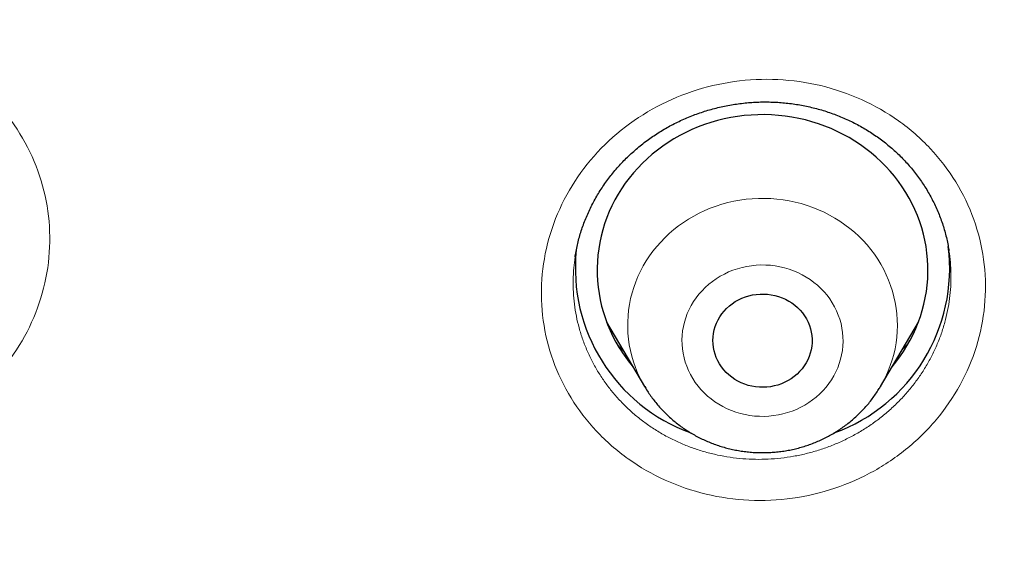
# Model space of a CAD drawing. Header units: millimetres. Extents: x 8 to 450, y 12 to 574.
# Tile 238 of 256: x 258.61 to 267.53, y 535.78 to 540.73. Entities that reach past the tile are written whole.
import ezdxf

# ---------------------------------------------------------------- set-up
doc = ezdxf.new("R2010")
doc.units = ezdxf.units.MM

msp = doc.modelspace()

# ---------------------------------------------------------------- linework, layer by layer
at = {"color": 7, "linetype": 'Continuous', "lineweight": 30}
for p, q in [((263.9284, 537.9845), (264.2722, 537.4011)), ((266.4118, 537.4011), (266.7555, 537.9845)), ((264.2731, 537.3996), (264.2722, 537.4011)), ((264.2734, 537.3996), (264.2824, 537.3846)), ((266.4118, 537.4011), (266.4104, 537.3988))]:
    msp.add_line(p, q, dxfattribs=at)
at = {"color": 252, "linetype": 'Continuous', "lineweight": 0}
msp.add_line((264.2798, 537.3885), (264.2731, 537.3996), dxfattribs=at)
at = {"color": 7, "linetype": 'Continuous', "lineweight": 30, "flags": 128}
for points in [[(266.5174, 537.5804), (266.5506, 537.6213), (266.5863, 537.6689), (266.6199, 537.7179), (266.6512, 537.7682), (266.6804, 537.8196), (266.7072, 537.8721), (266.7317, 537.9256), (266.7539, 537.9801), (266.7736, 538.0353), (266.7909, 538.0912), (266.8057, 538.1478), (266.818, 538.2049), (266.8278, 538.2625), (266.835, 538.3203), (266.8397, 538.3784), (266.8418, 538.4366), (266.8414, 538.4949), (266.8384, 538.5531), (266.8329, 538.6111), (266.8248, 538.6689), (266.8142, 538.7263), (266.801, 538.7832), (266.7854, 538.8396), (266.7673, 538.8953), (266.7467, 538.9503), (266.7238, 539.0044), (266.6985, 539.0576), (266.6709, 539.1098), (266.641, 539.1608), (266.6089, 539.2107), (266.5746, 539.2592), (266.5383, 539.3064), (266.4999, 539.3521), (266.4595, 539.3963), (266.4172, 539.4389), (266.373, 539.4798), (266.3271, 539.519), (266.2795, 539.5563), (266.2303, 539.5918), (266.1796, 539.6253), (266.1275, 539.6569), (266.074, 539.6863), (266.0193, 539.7137), (265.9634, 539.739), (265.9064, 539.762), (265.8485, 539.7828), (265.7898, 539.8013), (265.7302, 539.8176), (265.67, 539.8315), (265.6092, 539.843), (265.548, 539.8522), (265.4864, 539.859), (265.4246, 539.8635), (265.3626, 539.8655), (265.3006, 539.8651), (265.2387, 539.8623), (265.177, 539.857), (265.1155, 539.8494), (265.0544, 539.8395), (264.9938, 539.8271), (264.9338, 539.8124), (264.8745, 539.7954), (264.816, 539.7761), (264.7584, 539.7546), (264.7018, 539.7308), (264.6463, 539.7048), (264.592, 539.6768), (264.5389, 539.6466), (264.4873, 539.6144), (264.4371, 539.5802), (264.3884, 539.5441), (264.3414, 539.5061), (264.296, 539.4664), (264.2525, 539.4249), (264.2108, 539.3818), (264.1711, 539.3371), (264.1333, 539.2908), (264.0977, 539.2432), (264.0641, 539.1942), (264.0327, 539.1439), (264.0036, 539.0925), (263.9768, 539.04), (263.9522, 538.9865), (263.9301, 538.9321), (263.9104, 538.8768), (263.8931, 538.8209), (263.8783, 538.7643), (263.866, 538.7072), (263.8562, 538.6497), (263.8489, 538.5918), (263.8443, 538.5337), (263.8421, 538.4755), (263.8425, 538.4172), (263.8455, 538.359), (263.8511, 538.301), (263.8592, 538.2432), (263.8698, 538.1858), (263.8829, 538.1289), (263.8986, 538.0725), (263.9167, 538.0168), (263.9372, 537.9618), (263.9601, 537.9077), (263.9854, 537.8545), (264.0131, 537.8023), (264.0429, 537.7513)], [(264.9523, 537.6051), (264.9364, 537.6334), (264.9228, 537.6627), (264.9116, 537.6929), (264.9029, 537.7239), (264.8967, 537.7554), (264.8931, 537.7872), (264.892, 537.8192), (264.8935, 537.8511), (264.8976, 537.8829), (264.9042, 537.9143), (264.9133, 537.9451), (264.9249, 537.9752), (264.9389, 538.0044), (264.9551, 538.0325), (264.9736, 538.0594), (264.9942, 538.0849), (265.0168, 538.1088), (265.0413, 538.1311), (265.0675, 538.1516), (265.0952, 538.1701), (265.1244, 538.1866), (265.1548, 538.201), (265.1863, 538.2132), (265.2187, 538.2232), (265.2518, 538.2308), (265.2854, 538.236), (265.3193, 538.2388), (265.3533, 538.2392), (265.3873, 538.2372), (265.4211, 538.2328), (265.4543, 538.226), (265.487, 538.2168), (265.5188, 538.2054), (265.5496, 538.1917), (265.5792, 538.1759), (265.6074, 538.158), (265.6341, 538.1381), (265.6592, 538.1164), (265.6824, 538.093), (265.7037, 538.0681), (265.7229, 538.0416), (265.7399, 538.0139), (265.7547, 537.9851), (265.7671, 537.9553), (265.777, 537.9246), (265.7845, 537.8934), (265.7894, 537.8618), (265.7918, 537.8298), (265.7915, 537.7978), (265.7887, 537.7659), (265.7834, 537.7343), (265.7755, 537.7032), (265.7652, 537.6727), (265.7524, 537.643), (265.7372, 537.6144), (265.7198, 537.5869), (265.7003, 537.5607), (265.6787, 537.5359), (265.6551, 537.5128), (265.6298, 537.4914), (265.6028, 537.4719), (265.5743, 537.4544), (265.5445, 537.4389), (265.5135, 537.4256), (265.4816, 537.4145), (265.4488, 537.4057), (265.4155, 537.3993), (265.3817, 537.3953), (265.3477, 537.3937), (265.3136, 537.3945), (265.2797, 537.3977), (265.2462, 537.4033), (265.2132, 537.4113), (265.181, 537.4216), (265.1497, 537.4342), (265.1194, 537.449), (265.0905, 537.4658), (265.063, 537.4847), (265.0371, 537.5055), (265.0129, 537.528), (264.9907, 537.5522), (264.9704, 537.578), (264.9523, 537.6051)]]:
    msp.add_lwpolyline(points, dxfattribs=at)
at = {"color": 252, "linetype": 'Continuous', "lineweight": 0, "flags": 128}
for points in [[(264.2722, 537.4011), (264.256, 537.4295), (264.2314, 537.4768), (264.2091, 537.5252), (264.1892, 537.5744), (264.1717, 537.6245), (264.1567, 537.6753), (264.1441, 537.7266), (264.1341, 537.7785), (264.1266, 537.8307), (264.1217, 537.8832), (264.1193, 537.9359), (264.1196, 537.9885), (264.1223, 538.0412), (264.1277, 538.0936), (264.1356, 538.1458), (264.146, 538.1976), (264.159, 538.2489), (264.1744, 538.2995), (264.1923, 538.3494), (264.2127, 538.3986), (264.2353, 538.4468), (264.2604, 538.4939), (264.2877, 538.54), (264.3172, 538.5848), (264.3488, 538.6283), (264.3826, 538.6703), (264.4184, 538.7109), (264.4561, 538.7499), (264.4957, 538.7872), (264.537, 538.8228), (264.5801, 538.8566), (264.6247, 538.8885), (264.6709, 538.9184), (264.7184, 538.9463), (264.7673, 538.9721), (264.8174, 538.9958), (264.8686, 539.0173), (264.9208, 539.0366), (264.9739, 539.0536), (265.0277, 539.0683), (265.0822, 539.0807), (265.1373, 539.0907), (265.1928, 539.0983), (265.2486, 539.1036), (265.3046, 539.1064), (265.3607, 539.1068), (265.4167, 539.1048), (265.4726, 539.1003), (265.5282, 539.0935), (265.5834, 539.0843), (265.6381, 539.0727), (265.6922, 539.0588), (265.7455, 539.0425), (265.798, 539.024), (265.8496, 539.0032), (265.9001, 538.9803), (265.9494, 538.9552), (265.9974, 538.9279), (266.044, 538.8987), (266.0892, 538.8674), (266.1328, 538.8343), (266.1747, 538.7993), (266.2149, 538.7625), (266.2532, 538.7241), (266.2897, 538.684), (266.3241, 538.6424), (266.3565, 538.5994), (266.3867, 538.555), (266.4147, 538.5094), (266.4405, 538.4626), (266.464, 538.4147), (266.4851, 538.3659), (266.5038, 538.3162), (266.5201, 538.2658), (266.5339, 538.2147), (266.5452, 538.1631), (266.5539, 538.1111), (266.5601, 538.0587), (266.5638, 538.0061), (266.5648, 537.9534), (266.5633, 537.9007), (266.5593, 537.8482), (266.5526, 537.7959), (266.5435, 537.7439), (266.5318, 537.6923), (266.5175, 537.6414), (266.5009, 537.591), (266.4818, 537.5415), (266.4602, 537.4928), (266.4364, 537.4451), (266.4118, 537.4011)], [(265.9746, 538.1597), (265.9518, 538.1943), (265.9269, 538.2276), (265.9, 538.2594), (265.8711, 538.2897), (265.8403, 538.3183), (265.8078, 538.3452), (265.7737, 538.3702), (265.738, 538.3933), (265.7009, 538.4143), (265.6626, 538.4332), (265.6232, 538.45), (265.5827, 538.4645), (265.5415, 538.4768), (265.4995, 538.4867), (265.457, 538.4943), (265.414, 538.4995), (265.3708, 538.5024), (265.3275, 538.5028), (265.2843, 538.5007), (265.2413, 538.4963), (265.1986, 538.4895), (265.1564, 538.4804), (265.1149, 538.4689), (265.0742, 538.4551), (265.0344, 538.4391), (264.9957, 538.4208), (264.9582, 538.4005), (264.922, 538.3781), (264.8874, 538.3537), (264.8543, 538.3275), (264.8229, 538.2994), (264.7934, 538.2697), (264.7658, 538.2384), (264.7402, 538.2056), (264.7167, 538.1714), (264.6955, 538.1359), (264.6765, 538.0994), (264.6598, 538.0618), (264.6455, 538.0234), (264.6337, 537.9843), (264.6244, 537.9446), (264.6175, 537.9044), (264.6133, 537.8639), (264.6116, 537.8233), (264.6124, 537.7826), (264.6158, 537.742), (264.6218, 537.7018), (264.6303, 537.6619), (264.6413, 537.6225), (264.6548, 537.5839), (264.6706, 537.546), (264.6889, 537.5091), (264.7094, 537.4733), (264.7321, 537.4387), (264.757, 537.4054), (264.784, 537.3736), (264.8129, 537.3433), (264.8436, 537.3146), (264.8761, 537.2878), (264.9103, 537.2628), (264.946, 537.2397), (264.983, 537.2187), (265.0213, 537.1998), (265.0608, 537.183), (265.1012, 537.1685), (265.1425, 537.1562), (265.1845, 537.1462), (265.227, 537.1387), (265.2699, 537.1334), (265.3131, 537.1306), (265.3564, 537.1302), (265.3996, 537.1322), (265.4427, 537.1366), (265.4854, 537.1434), (265.5275, 537.1526), (265.5691, 537.1641), (265.6098, 537.1779), (265.6496, 537.1939), (265.6883, 537.2121), (265.7258, 537.2325), (265.7619, 537.2549), (265.7966, 537.2792), (265.8297, 537.3055), (265.861, 537.3335), (265.8906, 537.3633), (265.9182, 537.3946), (265.9438, 537.4274), (265.9672, 537.4616), (265.9885, 537.497), (266.0075, 537.5336), (266.0242, 537.5711), (266.0384, 537.6096), (266.0503, 537.6487), (266.0596, 537.6884), (266.0664, 537.7286), (266.0707, 537.7691), (266.0724, 537.8097), (266.0715, 537.8504), (266.0681, 537.8909), (266.0622, 537.9312), (266.0537, 537.9711), (266.0427, 538.0105), (266.0292, 538.0491), (266.0133, 538.087), (265.9951, 538.1239), (265.9746, 538.1597)], [(266.4104, 537.3988), (266.4102, 537.3985), (266.3974, 537.3775)]]:
    msp.add_lwpolyline(points, dxfattribs=at)
at = {"color": 7, "linetype": 'Continuous', "lineweight": 30}
for centre, radius, start, end in [((265.4518, 538.4725), 1.5872, 289.91174, 7.16161), ((265.233, 538.4735), 1.5885, 174.00759, 250.06921), ((265.2436, 538.4896), 1.4094, 211.58752, 220.17052)]:
    msp.add_arc(centre, radius, start, end, dxfattribs=at)
for points, knots in [([(279.178, 531.7215), (279.1777, 531.7262), (279.1772, 531.7347), (279.1765, 531.7475), (279.1759, 531.7586), (279.1752, 531.7694), (279.1747, 531.7798), (279.174, 531.7909), (279.1729, 531.811), (279.1711, 531.8407), (279.1687, 531.8819), (279.166, 531.9271), (279.1629, 531.9769), (279.1596, 532.0292), (279.1562, 532.0833), (279.1512, 532.1604), (279.1446, 532.2577), (279.1366, 532.3731), (279.1301, 532.4617), (279.1255, 532.5234), (279.1229, 532.5579), (279.1209, 532.5847), (279.1194, 532.604), (279.1183, 532.6185), (279.1173, 532.632), (279.1158, 532.6513), (279.1136, 532.6784), (279.1108, 532.7146), (279.1073, 532.7582), (279.1012, 532.8338), (279.0923, 532.9405), (279.0805, 533.0775), (279.0677, 533.2192), (279.0541, 533.3656), (279.0395, 533.5166), (279.0239, 533.6722), (279.0045, 533.8582), (278.9812, 534.071), (278.9541, 534.3071), (278.9328, 534.4845), (278.9178, 534.6052), (278.9095, 534.6712), (278.9012, 534.7366), (278.8929, 534.8013), (278.8847, 534.8636), (278.8772, 534.9211), (278.8705, 534.9716), (278.865, 535.0125), (278.8606, 535.0448), (278.8573, 535.0692), (278.8546, 535.0885), (278.8525, 535.1044), (278.8502, 535.121), (278.8473, 535.1423), (278.8434, 535.1703), (278.8387, 535.2042), (278.8328, 535.2462), (278.8257, 535.2969), (278.8172, 535.3568), (278.8076, 535.4236), (278.7968, 535.4975), (278.7849, 535.5782), (278.7647, 535.7133), (278.7365, 535.8975), (278.7002, 536.1253), (278.6642, 536.3442), (278.6283, 536.5555), (278.5927, 536.7592), (278.5575, 536.955), (278.5231, 537.1416), (278.4895, 537.319), (278.457, 537.4872), (278.4257, 537.6461), (278.3955, 537.7959), (278.3667, 537.9364), (278.3394, 538.0676), (278.3136, 538.1896), (278.2894, 538.3024), (278.267, 538.4059), (278.2462, 538.5002), (278.23, 538.5734), (278.2179, 538.6278), (278.2094, 538.6655), (278.2015, 538.7005), (278.1945, 538.7316), (278.1886, 538.7577), (278.1838, 538.7787), (278.1792, 538.7988), (278.1739, 538.8219), (278.1673, 538.8507), (278.1596, 538.8841), (278.1511, 538.9212), (278.1418, 538.9613), (278.1301, 539.0113), (278.1159, 539.0722), (278.0987, 539.145), (278.0799, 539.224), (278.0594, 539.3093), (278.0372, 539.4007), (278.0133, 539.4984), (277.9878, 539.6018), (277.9514, 539.7472), (277.9048, 539.9306), (277.8482, 540.148), (277.7909, 540.3638), (277.7329, 540.5777), (277.6744, 540.7893), (277.6167, 540.9937), (277.56, 541.1908), (277.5045, 541.3806), (277.4501, 541.5632), (277.3971, 541.7386), (277.3455, 541.9067), (277.2954, 542.0676), (277.2472, 542.2204), (277.201, 542.365), (277.1568, 542.5018), (277.1143, 542.6315), (277.0798, 542.7359), (277.0529, 542.8167), (277.0332, 542.8757), (277.014, 542.9328), (276.9953, 542.9881), (276.9772, 543.0415), (276.9599, 543.0922), (276.9446, 543.1369), (276.932, 543.1737), (276.9225, 543.2014), (276.9151, 543.2226), (276.9088, 543.2408), (276.9021, 543.2603), (276.893, 543.2865), (276.8808, 543.3216), (276.8653, 543.3663), (276.8467, 543.4194), (276.8251, 543.4808), (276.8007, 543.55), (276.7734, 543.6268), (276.7432, 543.7113), (276.71, 543.8037), (276.6756, 543.8984), (276.6405, 543.9947), (276.6048, 544.0917), (276.5672, 544.1931), (276.5285, 544.2966), (276.4897, 544.3996), (276.4341, 544.546), (276.3621, 544.7333), (276.2766, 544.9518), (276.1958, 545.1554), (276.1195, 545.3446), (276.0448, 545.5276), (275.9712, 545.7056), (275.8988, 545.8784), (275.8277, 546.0459), (275.7585, 546.2072), (275.6908, 546.3634), (275.6162, 546.5334), (275.5331, 546.7207), (275.4399, 546.9277), (275.3599, 547.1027), (275.2943, 547.2448), (275.244, 547.3529), (275.1929, 547.4622), (275.1408, 547.5724), (275.0882, 547.6832), (275.0399, 547.7839), (274.9975, 547.8718), (274.9623, 547.9446), (274.9305, 548.0099), (274.9022, 548.0679), (274.8774, 548.1185), (274.8585, 548.1569), (274.8448, 548.1847), (274.8359, 548.2027), (274.8292, 548.2162), (274.8246, 548.2255), (274.8208, 548.2333), (274.8147, 548.2455), (274.805, 548.2651), (274.791, 548.2934), (274.774, 548.3275), (274.7544, 548.3669), (274.7323, 548.4111), (274.7072, 548.4611), (274.6791, 548.5171), (274.648, 548.5787), (274.5648, 548.7426), (274.4298, 549.0054), (274.2668, 549.3154), (274.128, 549.5745), (274.0144, 549.784), (273.9001, 549.992), (273.7851, 550.1985), (273.6687, 550.4051), (273.5414, 550.628), (273.4016, 550.8695), (273.2482, 551.1304), (273.0889, 551.3971), (272.9235, 551.6694), (272.7677, 551.9218), (272.6226, 552.1534), (272.4893, 552.3636), (272.3717, 552.5468), (272.271, 552.7021), (272.1899, 552.8263), (272.1115, 552.9454), (272.0392, 553.0546), (271.9729, 553.154), (271.9124, 553.2442), (271.8561, 553.3278), (271.8038, 553.4051), (271.7556, 553.4759), (271.7117, 553.5404), (271.6708, 553.6001), (271.6333, 553.6546), (271.5996, 553.7035), (271.5702, 553.746), (271.5433, 553.7849), (271.5204, 553.8179), (271.5018, 553.8446), (271.488, 553.8644), (271.4752, 553.8828), (271.4617, 553.9021), (271.4468, 553.9234), (271.4305, 553.9468), (271.407, 553.9803), (271.3753, 554.0255), (271.3341, 554.0839), (271.2885, 554.1485), (271.2385, 554.2189), (271.1841, 554.2952), (271.125, 554.3778), (271.0611, 554.4666), (270.9923, 554.5617), (270.9186, 554.6629), (270.8371, 554.7743), (270.7474, 554.8961), (270.6489, 555.0287), (270.5446, 555.1681), (270.4355, 555.3127), (270.2988, 555.4924), (270.1335, 555.707), (269.9379, 555.9576), (269.7347, 556.2139), (269.524, 556.4758), (269.3069, 556.7415), (269.0833, 557.0109), (268.8533, 557.2838), (268.6152, 557.5615), (268.3906, 557.8193), (268.1807, 558.0567), (267.9869, 558.2731), (267.8241, 558.4525), (267.6938, 558.5947), (267.5978, 558.6989), (267.5029, 558.8012), (267.4112, 558.8994), (267.3246, 558.9917), (267.2433, 559.0778), (267.1674, 559.1578), (267.097, 559.2317), (267.032, 559.2995), (266.9729, 559.3611), (266.9196, 559.4163), (266.872, 559.4655), (266.8299, 559.5089), (266.7939, 559.5459), (266.7639, 559.5767), (266.7395, 559.6017), (266.7194, 559.6222), (266.7025, 559.6395), (266.6864, 559.6559), (266.669, 559.6736), (266.6456, 559.6974), (266.6157, 559.7279), (266.5788, 559.7653), (266.5376, 559.8071), (266.4886, 559.8565), (266.4313, 559.9141), (266.3649, 559.9806), (266.2923, 560.0531), (266.2133, 560.1315), (266.1279, 560.2158), (266.0409, 560.3013), (265.9527, 560.3874), (265.864, 560.4736), (265.7705, 560.5641), (265.672, 560.6586), (265.5687, 560.7574), (265.4605, 560.86), (265.2836, 561.0267), (265.0399, 561.2534), (264.7261, 561.5401), (264.4097, 561.8237), (264.0909, 562.1041), (263.7747, 562.3772), (263.4612, 562.6431), (263.1506, 562.9018), (262.8431, 563.1535), (262.5387, 563.3983), (262.2124, 563.6563), (261.8637, 563.927), (261.4922, 564.2093), (261.1237, 564.4837), (260.7584, 564.7503), (260.4839, 564.9466), (260.3002, 565.0764), (260.2064, 565.1423), (260.1129, 565.2077), (260.0197, 565.2725), (259.9278, 565.3361), (259.8341, 565.4006), (259.7408, 565.4645), (259.649, 565.5271), (259.5643, 565.5845), (259.4924, 565.6331), (259.4323, 565.6735), (259.383, 565.7066), (259.3432, 565.7332), (259.3121, 565.754), (259.2897, 565.7689), (259.271, 565.7814), (259.2555, 565.7917), (259.2409, 565.8014), (259.2243, 565.8124), (259.2042, 565.8258), (259.1801, 565.8417), (259.1429, 565.8664), (259.0912, 565.9006), (259.0233, 565.9452), (258.9472, 565.9951), (258.8629, 566.0502), (258.7702, 566.1104), (258.6713, 566.1743), (258.5665, 566.2417), (258.456, 566.3123), (258.338, 566.3872), (258.2124, 566.4664), (258.0811, 566.5487), (257.944, 566.6339), (257.8014, 566.7218), (257.6517, 566.8135), (257.4947, 566.9088), (257.3304, 567.0076), (257.1622, 567.1079), (256.9904, 567.2093), (256.8162, 567.3112), (256.6388, 567.414), (256.4606, 567.5161), (256.2116, 567.6576), (255.8923, 567.836), (255.5034, 568.0486), (255.1188, 568.2544), (254.736, 568.4549), (254.3552, 568.6499), (253.9766, 568.8397), (253.6029, 569.0229), (253.2343, 569.1998), (252.8708, 569.3705), (252.5126, 569.5351), (252.1598, 569.6938), (251.8125, 569.8467), (251.4707, 569.994), (251.1346, 570.1359), (250.8038, 570.2726), (250.4779, 570.4045), (250.1566, 570.5318), (249.8299, 570.6586), (249.4979, 570.7847), (249.161, 570.9097), (248.8302, 571.0298), (248.5053, 571.1451), (248.185, 571.2563), (247.8692, 571.3634), (247.5582, 571.4666), (247.2537, 571.5654), (246.9558, 571.66), (246.5718, 571.7793), (246.1002, 571.921), (245.5592, 572.0767), (245.0413, 572.2195), (244.5462, 572.3505), (244.0541, 572.4753), (243.6186, 572.5811), (243.2395, 572.6698), (242.9165, 572.7431), (242.5948, 572.8139), (242.2745, 572.8822), (241.9535, 572.9485), (241.6095, 573.0171), (241.2393, 573.0882), (240.8414, 573.1613), (240.4348, 573.2326), (240.017, 573.3023), (239.5879, 573.3702), (239.1474, 573.4358), (238.6979, 573.4987), (238.2395, 573.5586), (237.7749, 573.6149), (237.3045, 573.6675), (236.8282, 573.7161), (236.3433, 573.7609), (235.85, 573.8016), (235.3481, 573.838), (234.838, 573.8698), (234.3218, 573.8967), (233.7931, 573.9186), (233.2536, 573.9352), (232.7036, 573.9461), (232.1457, 573.9509), (231.5799, 573.9494), (231.0062, 573.9412), (230.4303, 573.9264), (229.8524, 573.9047), (229.2726, 573.8763), (228.702, 573.8416), (228.1409, 573.8011), (227.5893, 573.7552), (227.0363, 573.703), (226.482, 573.6445), (225.9574, 573.5832), (225.4628, 573.5202), (224.9982, 573.4567), (224.5339, 573.3888), (224.073, 573.317), (223.619, 573.2419), (223.1822, 573.1656), (222.7624, 573.0886), (222.3592, 573.0111), (221.9641, 572.9318), (221.577, 572.851), (221.1905, 572.7671), (220.8049, 572.6802), (220.4206, 572.5903), (220.0453, 572.4995), (219.6789, 572.4078), (219.3215, 572.3156), (218.997, 572.2293), (218.7043, 572.1494), (218.4421, 572.0763), (218.1853, 572.0032), (217.933, 571.9299), (217.6821, 571.8555), (217.4123, 571.7741), (217.121, 571.6842), (216.8075, 571.5852), (216.4887, 571.4821), (216.1645, 571.3749), (215.837, 571.264), (215.5065, 571.1494), (215.1729, 571.0311), (214.8344, 570.9082), (214.485, 570.7784), (214.1249, 570.6415), (213.7553, 570.4974), (213.3836, 570.349), (213.0111, 570.1966), (212.6379, 570.0404), (212.2642, 569.8802), (211.8427, 569.6952), (211.3736, 569.4838), (210.8574, 569.2438), (210.3405, 568.996), (209.8578, 568.7576), (209.4081, 568.5293), (208.9904, 568.3122), (208.5695, 568.0882), (208.1457, 567.8571), (207.7215, 567.6203), (207.2972, 567.3778), (206.8729, 567.1295), (206.4463, 566.874), (206.1256, 566.6772), (205.9103, 566.5433), (205.801, 566.4748), (205.6929, 566.4067), (205.5882, 566.3404), (205.4891, 566.2773), (205.3964, 566.2179), (205.31, 566.1623), (205.2288, 566.1098), (205.153, 566.0605), (205.0828, 566.0147), (205.0193, 565.9732), (204.9628, 565.9361), (204.913, 565.9033), (204.8717, 565.8761), (204.8384, 565.854), (204.8123, 565.8367), (204.791, 565.8226), (204.7763, 565.8129), (204.7672, 565.8068), (204.7622, 565.8035), (204.7579, 565.8006), (204.7522, 565.7968), (204.743, 565.7907), (204.7298, 565.7819), (204.705, 565.7653), (204.6683, 565.7409), (204.6185, 565.7076), (204.563, 565.6703), (204.5018, 565.6291), (204.4333, 565.5829), (204.3574, 565.5314), (204.2738, 565.4745), (204.1839, 565.4129), (204.0876, 565.3467), (203.985, 565.2758), (203.8785, 565.2016), (203.7681, 565.1245), (203.6544, 565.0444), (203.5352, 564.9599), (203.4105, 564.871), (203.2752, 564.7738), (203.1294, 564.6683), (202.9758, 564.5561), (202.8222, 564.443), (202.671, 564.3308), (202.5225, 564.2195), (202.3764, 564.1093), (202.2329, 564.0001), (202.0601, 563.8676), (201.8596, 563.7122), (201.6332, 563.5344), (201.4139, 563.3601), (201.2014, 563.1892), (200.9959, 563.0218), (200.8008, 562.8611), (200.6158, 562.7071), (200.4405, 562.5596), (200.271, 562.4157), (200.1073, 562.2753), (199.9494, 562.1385), (199.7971, 562.0055), (199.6504, 561.8762), (199.5092, 561.7508), (199.3735, 561.6292), (199.2295, 561.4992), (199.0771, 561.3603), (198.9164, 561.2125), (198.7529, 561.0606), (198.5871, 560.9051), (198.4197, 560.7465), (198.2587, 560.5923), (198.1039, 560.4427), (197.9553, 560.2977), (197.8381, 560.1823), (197.7506, 560.0956), (197.691, 560.0364), (197.6325, 559.978), (197.5752, 559.9206), (197.5202, 559.8653), (197.4705, 559.8152), (197.4274, 559.7715), (197.3906, 559.7343), (197.3618, 559.7051), (197.3401, 559.6829), (197.3245, 559.667), (197.3116, 559.6538), (197.3001, 559.6421), (197.2878, 559.6296), (197.2715, 559.613), (197.2502, 559.5911), (197.2238, 559.5641), (197.1927, 559.5321), (197.1568, 559.4952), (197.1163, 559.4534), (197.071, 559.4066), (196.9971, 559.3299), (196.8951, 559.2235), (196.7657, 559.0874), (196.6299, 558.9434), (196.4876, 558.7911), (196.3387, 558.6303), (196.1865, 558.4641), (196.0309, 558.2926), (195.8687, 558.112), (195.7, 557.922), (195.5246, 557.7222), (195.3462, 557.5165), (195.1665, 557.3067), (194.9873, 557.0949), (194.7764, 556.8424), (194.5353, 556.5492), (194.2655, 556.2146), (194.0005, 555.8796), (193.7404, 555.5442), (193.4851, 555.2085), (193.293, 554.951), (193.1616, 554.7726), (193.0891, 554.6736), (193.0181, 554.576), (192.9498, 554.4817), (192.8858, 554.3928), (192.8263, 554.3098), (192.7715, 554.2329), (192.7206, 554.1613), (192.6738, 554.0951), (192.6312, 554.0346), (192.5933, 553.9807), (192.5601, 553.9334), (192.5317, 553.8926), (192.5079, 553.8585), (192.4901, 553.833), (192.4776, 553.8149), (192.4694, 553.8031), (192.4616, 553.7919), (192.4522, 553.7784), (192.4393, 553.7597), (192.4224, 553.7353), (192.4015, 553.7051), (192.3755, 553.6674), (192.344, 553.6216), (192.3072, 553.568), (192.2676, 553.5099), (192.1971, 553.4065), (192.0626, 553.2076), (191.8836, 552.9388), (191.6896, 552.6421), (191.5135, 552.3684), (191.3685, 552.1393), (191.2533, 551.9551), (191.1667, 551.8155), (191.0774, 551.6703), (190.9855, 551.5195), (190.889, 551.3597), (190.7878, 551.1907), (190.6821, 551.012), (190.5737, 550.8269), (190.4628, 550.6352), (190.3493, 550.4368), (190.2467, 550.2551), (190.155, 550.0912), (190.0748, 549.9463), (189.9936, 549.7984), (189.9115, 549.6475), (189.8285, 549.4934), (189.745, 549.3369), (189.6689, 549.1928), (189.6018, 549.0647), (189.545, 548.9555), (189.4925, 548.8539), (189.4442, 548.7599), (189.4004, 548.674), (189.3609, 548.5962), (189.3256, 548.5264), (189.2942, 548.464), (189.2667, 548.4092), (189.2431, 548.3618), (189.2232, 548.3219), (189.2071, 548.2895), (189.1949, 548.2649), (189.1843, 548.2436), (189.1733, 548.2212), (189.1593, 548.1929), (189.1415, 548.1569), (189.1198, 548.1128), (189.0944, 548.0609), (189.0664, 548.0035), (189.0362, 547.9415), (189.0041, 547.8752), (188.9677, 547.7997), (188.9269, 547.7147), (188.8815, 547.6194), (188.8335, 547.518), (188.7825, 547.4096), (188.7285, 547.294), (188.6722, 547.1723), (188.615, 547.0478), (188.5582, 546.9232), (188.5027, 546.8002), (188.4484, 546.6789), (188.3768, 546.5175), (188.2892, 546.3178), (188.1874, 546.0816), (188.0904, 545.8529), (187.9981, 545.6317), (187.9103, 545.4182), (187.8271, 545.2123), (187.7481, 545.0142), (187.6732, 544.8238), (187.6022, 544.6406), (187.5347, 544.4643), (187.4707, 544.2946), (187.411, 544.1344), (187.3554, 543.9836), (187.3038, 543.8418), (187.2548, 543.7061), (187.2086, 543.5763), (187.1731, 543.4758), (187.1478, 543.4038), (187.1325, 543.36), (187.119, 543.3212), (187.1075, 543.2882), (187.0981, 543.261), (187.0906, 543.2391), (187.0838, 543.2196), (187.0767, 543.199), (187.0675, 543.1722), (187.0557, 543.1378), (187.0411, 543.095), (187.024, 543.0451), (187.0047, 542.988), (186.983, 542.9239), (186.9591, 542.8526), (186.9329, 542.7742), (186.9045, 542.6886), (186.874, 542.5958), (186.8414, 542.4961), (186.8075, 542.3913), (186.7579, 542.2365), (186.6943, 542.0352), (186.6143, 541.7767), (186.5339, 541.5106), (186.4534, 541.2376), (186.3767, 540.9708), (186.3036, 540.7104), (186.2338, 540.456), (186.1672, 540.2067), (186.102, 539.9571), (186.0382, 539.7066), (185.9759, 539.4554), (185.9305, 539.2678), (185.9008, 539.143), (185.8863, 539.0812), (185.8727, 539.0235), (185.8605, 538.9709), (185.8485, 538.9196), (185.8373, 538.8707), (185.8269, 538.8255), (185.8196, 538.7937), (185.8152, 538.7743), (185.813, 538.7644), (185.8109, 538.7554), (185.8084, 538.7444), (185.8052, 538.7303), (185.8013, 538.713), (185.796, 538.6893), (185.789, 538.6584), (185.7802, 538.6192), (185.7702, 538.5741), (185.7587, 538.5226), (185.746, 538.4647), (185.7318, 538.4003), (185.7165, 538.3297), (185.6999, 538.2528), (185.6822, 538.1699), (185.6638, 538.0827), (185.6319, 537.9301), (185.5883, 537.7167), (185.5346, 537.4453), (185.4844, 537.1821), (185.4373, 536.9272), (185.3936, 536.682), (185.3529, 536.4464), (185.3153, 536.2205), (185.2802, 536.0031), (185.2542, 535.8365), (185.2361, 535.7184), (185.2253, 535.6463), (185.2147, 535.5753), (185.2044, 535.5055), (185.1944, 535.4369), (185.1846, 535.3694), (185.1753, 535.3038), (185.1673, 535.247), (185.1608, 535.2009), (185.1561, 535.1669), (185.1525, 535.1403), (185.1497, 535.1204), (185.1473, 535.1028), (185.1447, 535.0835), (185.1414, 535.0593), (185.1368, 535.0255), (185.1308, 534.9808), (185.1232, 534.9238), (185.1145, 534.8583), (185.1057, 534.7902), (185.0968, 534.7208), (185.0879, 534.6512), (185.0786, 534.5767), (185.0605, 534.4296), (185.0343, 534.2089), (185.004, 533.9378), (184.9773, 533.6841), (184.9538, 533.4492), (184.9366, 533.2665), (184.925, 533.1378), (184.9186, 533.0661), (184.9127, 532.9978), (184.9073, 532.9349), (184.9022, 532.8742), (184.8975, 532.8168), (184.8932, 532.7639), (184.8897, 532.7205), (184.887, 532.6867), (184.8851, 532.6624), (184.8839, 532.6474), (184.8831, 532.6364), (184.8821, 532.624), (184.8807, 532.6053), (184.8784, 532.5758), (184.8754, 532.5356), (184.8715, 532.4842), (184.8673, 532.4263), (184.8627, 532.3617), (184.8577, 532.2912), (184.8527, 532.2183), (184.8479, 532.1466), (184.8435, 532.0792), (184.8395, 532.0164), (184.8361, 531.961), (184.8332, 531.9126), (184.8306, 531.8707), (184.8285, 531.8348), (184.8267, 531.8028), (184.8251, 531.7749), (184.8235, 531.7475), (184.8225, 531.7302), (184.822, 531.7215)], [0, 0, 0, 0, 0.000127, 0.000231, 0.000316, 0.000383, 0.000456, 0.000538, 0.000631, 0.000898, 0.001191, 0.001537, 0.00189, 0.002284, 0.002687, 0.003079, 0.003978, 0.004825, 0.005621, 0.00593, 0.006184, 0.006381, 0.006522, 0.006609, 0.006701, 0.006821, 0.007034, 0.0073, 0.007621, 0.007996, 0.00897, 0.009979, 0.011023, 0.012102, 0.013216, 0.014365, 0.015545, 0.017335, 0.019079, 0.020779, 0.021271, 0.021759, 0.022243, 0.022724, 0.023198, 0.023628, 0.024002, 0.02432, 0.024538, 0.024719, 0.024863, 0.024969, 0.025073, 0.025231, 0.025443, 0.025697, 0.025987, 0.02638, 0.026825, 0.027323, 0.027872, 0.028473, 0.029126, 0.03089, 0.032588, 0.034221, 0.035789, 0.037321, 0.038785, 0.040181, 0.041509, 0.042769, 0.04396, 0.045084, 0.046139, 0.047124, 0.048041, 0.048889, 0.049668, 0.050379, 0.05102, 0.051322, 0.051606, 0.051873, 0.052114, 0.05231, 0.052463, 0.05259, 0.052764, 0.052986, 0.053242, 0.053522, 0.053825, 0.054152, 0.054655, 0.055205, 0.055803, 0.056448, 0.057141, 0.057881, 0.058668, 0.059491, 0.06119, 0.062842, 0.064448, 0.066116, 0.067731, 0.069292, 0.070799, 0.072252, 0.073651, 0.074997, 0.076289, 0.077527, 0.07871, 0.079818, 0.080873, 0.081875, 0.082823, 0.083294, 0.083751, 0.084193, 0.084621, 0.085035, 0.085435, 0.085801, 0.086076, 0.086291, 0.086446, 0.086571, 0.086714, 0.0869, 0.087183, 0.087531, 0.087943, 0.088421, 0.088963, 0.089559, 0.090217, 0.090938, 0.091721, 0.092435, 0.093193, 0.093997, 0.094815, 0.095623, 0.09642, 0.098259, 0.100039, 0.10158, 0.103075, 0.104523, 0.105926, 0.107306, 0.108639, 0.109924, 0.111161, 0.112376, 0.114, 0.115661, 0.117359, 0.118222, 0.119094, 0.119976, 0.120868, 0.121768, 0.122667, 0.123317, 0.123908, 0.124439, 0.12491, 0.125322, 0.125674, 0.125847, 0.126001, 0.126116, 0.126177, 0.126229, 0.126306, 0.126476, 0.126707, 0.126999, 0.127311, 0.127672, 0.128081, 0.128538, 0.129044, 0.129594, 0.132566, 0.135517, 0.137263, 0.139001, 0.140732, 0.142455, 0.144173, 0.145919, 0.148067, 0.150271, 0.152533, 0.154852, 0.157228, 0.159007, 0.160817, 0.162657, 0.163755, 0.164852, 0.16589, 0.166863, 0.167706, 0.168494, 0.169227, 0.169904, 0.170526, 0.171092, 0.171603, 0.172101, 0.172532, 0.172897, 0.173226, 0.173563, 0.173771, 0.173935, 0.174088, 0.174259, 0.174447, 0.174654, 0.174879, 0.175337, 0.175856, 0.176435, 0.177057, 0.177737, 0.178473, 0.179267, 0.180117, 0.181025, 0.18199, 0.183118, 0.184315, 0.185581, 0.186902, 0.188249, 0.190485, 0.192785, 0.19515, 0.19758, 0.200076, 0.20259, 0.205167, 0.207806, 0.210509, 0.212567, 0.214661, 0.216789, 0.217805, 0.218828, 0.21985, 0.22082, 0.221731, 0.222583, 0.223377, 0.224111, 0.224787, 0.225404, 0.225952, 0.226444, 0.226879, 0.227257, 0.227557, 0.227808, 0.22801, 0.228178, 0.228328, 0.228506, 0.228714, 0.229048, 0.229426, 0.229848, 0.230314, 0.230926, 0.231601, 0.232339, 0.233138, 0.234001, 0.234925, 0.235768, 0.236656, 0.23759, 0.23857, 0.239596, 0.240668, 0.24178, 0.244827, 0.247829, 0.25092, 0.25396, 0.25695, 0.25989, 0.26278, 0.265619, 0.268409, 0.271148, 0.274529, 0.277857, 0.281131, 0.284352, 0.28752, 0.28834, 0.289155, 0.289967, 0.290775, 0.291579, 0.292351, 0.293203, 0.293993, 0.294721, 0.295386, 0.295843, 0.296264, 0.296652, 0.296864, 0.297062, 0.297225, 0.297344, 0.297459, 0.297598, 0.297769, 0.297975, 0.298212, 0.29872, 0.299298, 0.299944, 0.30066, 0.301445, 0.3023, 0.303169, 0.304099, 0.305092, 0.306146, 0.307261, 0.308393, 0.309581, 0.310827, 0.312129, 0.313488, 0.314905, 0.316293, 0.317731, 0.319195, 0.32065, 0.322094, 0.325281, 0.328417, 0.331502, 0.334537, 0.337582, 0.340574, 0.343513, 0.346399, 0.349233, 0.352014, 0.354743, 0.357418, 0.360041, 0.362612, 0.365131, 0.367607, 0.370039, 0.372428, 0.375006, 0.377532, 0.380006, 0.382427, 0.384797, 0.38715, 0.38945, 0.391696, 0.393888, 0.396026, 0.400153, 0.404241, 0.407858, 0.411444, 0.414999, 0.418523, 0.420855, 0.423173, 0.425478, 0.427768, 0.430048, 0.432356, 0.435128, 0.437957, 0.440842, 0.443784, 0.446837, 0.44995, 0.45312, 0.45635, 0.459638, 0.462924, 0.466267, 0.469666, 0.473122, 0.476634, 0.480203, 0.483821, 0.487457, 0.491281, 0.495119, 0.498972, 0.50296, 0.506964, 0.510983, 0.515018, 0.51907, 0.523137, 0.526986, 0.53085, 0.534728, 0.53862, 0.542526, 0.545792, 0.549068, 0.552353, 0.555628, 0.558844, 0.562002, 0.564926, 0.567797, 0.570616, 0.573382, 0.576096, 0.578918, 0.58168, 0.584384, 0.587029, 0.589614, 0.592141, 0.594085, 0.595993, 0.597865, 0.5997, 0.601519, 0.603368, 0.605629, 0.607936, 0.610287, 0.612684, 0.615126, 0.617569, 0.620056, 0.622586, 0.625161, 0.627916, 0.630714, 0.633531, 0.636364, 0.639213, 0.642077, 0.644957, 0.648943, 0.652958, 0.657003, 0.661077, 0.664363, 0.66769, 0.671061, 0.674476, 0.677935, 0.681376, 0.684859, 0.688385, 0.691953, 0.692866, 0.693782, 0.6947, 0.695586, 0.696421, 0.697203, 0.697932, 0.698609, 0.699263, 0.699859, 0.700397, 0.700878, 0.701302, 0.701668, 0.701931, 0.702154, 0.702336, 0.702477, 0.702528, 0.70257, 0.702604, 0.702638, 0.702716, 0.702839, 0.702976, 0.703353, 0.703779, 0.704254, 0.704778, 0.705352, 0.706016, 0.706735, 0.70751, 0.708341, 0.709228, 0.710171, 0.711112, 0.712102, 0.713142, 0.714232, 0.715371, 0.716702, 0.718076, 0.719436, 0.720778, 0.722101, 0.723405, 0.724691, 0.725959, 0.728066, 0.730121, 0.732122, 0.734069, 0.735962, 0.737803, 0.739488, 0.741127, 0.742717, 0.74426, 0.745755, 0.747203, 0.748603, 0.749956, 0.751261, 0.75252, 0.754127, 0.755693, 0.757218, 0.758928, 0.760583, 0.762183, 0.763729, 0.76522, 0.766657, 0.767271, 0.767876, 0.768469, 0.769052, 0.769623, 0.770153, 0.770572, 0.770948, 0.771281, 0.771457, 0.771618, 0.771761, 0.771856, 0.771971, 0.772139, 0.772358, 0.77263, 0.772953, 0.773321, 0.77374, 0.774209, 0.774727, 0.776039, 0.77739, 0.778781, 0.780314, 0.781892, 0.783515, 0.785184, 0.786897, 0.788764, 0.790681, 0.792649, 0.794656, 0.796661, 0.798659, 0.801784, 0.804891, 0.80798, 0.811052, 0.814105, 0.817141, 0.818033, 0.818922, 0.819809, 0.820659, 0.821454, 0.822194, 0.822879, 0.823509, 0.824105, 0.824642, 0.82512, 0.82554, 0.8259, 0.826202, 0.826445, 0.826577, 0.826681, 0.826758, 0.826873, 0.827038, 0.827254, 0.82752, 0.827837, 0.828251, 0.828729, 0.829254, 0.829782, 0.831455, 0.834485, 0.836818, 0.839183, 0.841581, 0.842732, 0.843926, 0.845166, 0.846451, 0.847782, 0.849242, 0.850754, 0.852317, 0.853931, 0.855596, 0.857311, 0.858496, 0.859703, 0.860934, 0.862187, 0.863464, 0.864764, 0.86607, 0.867033, 0.867932, 0.868767, 0.869538, 0.870246, 0.870879, 0.871451, 0.871961, 0.872409, 0.872796, 0.873122, 0.873386, 0.873589, 0.873725, 0.873906, 0.874137, 0.874417, 0.874786, 0.875214, 0.875683, 0.876187, 0.876726, 0.8773, 0.878022, 0.878794, 0.879614, 0.880484, 0.881422, 0.882411, 0.883427, 0.884428, 0.885415, 0.886387, 0.887345, 0.889292, 0.891176, 0.892995, 0.89475, 0.896441, 0.898069, 0.899632, 0.901131, 0.902569, 0.903953, 0.905284, 0.90656, 0.907715, 0.908822, 0.909881, 0.910892, 0.911855, 0.912226, 0.912573, 0.912875, 0.913132, 0.913343, 0.913507, 0.913641, 0.913798, 0.913988, 0.914265, 0.914598, 0.914985, 0.915427, 0.915924, 0.916476, 0.917082, 0.917744, 0.918461, 0.919233, 0.920056, 0.920886, 0.922815, 0.924705, 0.926849, 0.928941, 0.930981, 0.93297, 0.934906, 0.9368, 0.938662, 0.9406, 0.942503, 0.944372, 0.94486, 0.945335, 0.945772, 0.946169, 0.946526, 0.946935, 0.947276, 0.947549, 0.947655, 0.947715, 0.947774, 0.947858, 0.947964, 0.948095, 0.948249, 0.948499, 0.948794, 0.949134, 0.949518, 0.949957, 0.950442, 0.950973, 0.951552, 0.952176, 0.952844, 0.953517, 0.955616, 0.957651, 0.959622, 0.961529, 0.963373, 0.965122, 0.966809, 0.968431, 0.969986, 0.970532, 0.971068, 0.971596, 0.972116, 0.972626, 0.973128, 0.973621, 0.974088, 0.974396, 0.974648, 0.974845, 0.974987, 0.975092, 0.975235, 0.975417, 0.975631, 0.975989, 0.976411, 0.976896, 0.977445, 0.977921, 0.978437, 0.978991, 0.979574, 0.981698, 0.983885, 0.985583, 0.987316, 0.989085, 0.989623, 0.990163, 0.990671, 0.991135, 0.991554, 0.992014, 0.992403, 0.992723, 0.992972, 0.993151, 0.993259, 0.993303, 0.993393, 0.993534, 0.993715, 0.994044, 0.994421, 0.994846, 0.995319, 0.995841, 0.996396, 0.996923, 0.997417, 0.997878, 0.998305, 0.998635, 0.998942, 0.999226, 0.999426, 0.999619, 0.999809, 1, 1, 1, 1]), ([(263.6429, 538.5756), (263.6439, 538.5826), (263.6478, 538.6091), (263.6568, 538.6549), (263.6698, 538.7127), (263.6853, 538.7698), (263.7028, 538.826), (263.7225, 538.8817), (263.7445, 538.937), (263.7687, 538.9917), (263.795, 539.0458), (263.8235, 539.0991), (263.8539, 539.1514), (263.8863, 539.2026), (263.9205, 539.2525), (263.9564, 539.3009), (263.994, 539.3479), (264.0334, 539.3935), (264.0746, 539.4379), (264.1176, 539.481), (264.1625, 539.5229), (264.2091, 539.5634), (264.2572, 539.6024), (264.3067, 539.6397), (264.3575, 539.6752), (264.4094, 539.7088), (264.4622, 539.7405), (264.5162, 539.7703), (264.5714, 539.7982), (264.6278, 539.8245), (264.6853, 539.8489), (264.7436, 539.8712), (264.8024, 539.8915), (264.8619, 539.9098), (264.922, 539.926), (264.9828, 539.9402), (265.0441, 539.9523), (265.1059, 539.9623), (265.168, 539.9702), (265.2303, 539.976), (265.2928, 539.9796), (265.3554, 539.9811), (265.4178, 539.9805), (265.4799, 539.9777), (265.5417, 539.9729), (265.6035, 539.9659), (265.665, 539.9568), (265.7262, 539.9455), (265.7869, 539.9321), (265.847, 539.9166), (265.9063, 539.8992), (265.9647, 539.8797), (266.0223, 539.8583), (266.0789, 539.8349), (266.1346, 539.8096), (266.1892, 539.7823), (266.2428, 539.7531), (266.2952, 539.7221), (266.3464, 539.6892), (266.3963, 539.6546), (266.4447, 539.6183), (266.4915, 539.5805), (266.5368, 539.5411), (266.5805, 539.5001), (266.6227, 539.4575), (266.6632, 539.4134), (266.702, 539.3679), (266.739, 539.3209), (266.7742, 539.2727), (266.8073, 539.2234), (266.8384, 539.1732), (266.8674, 539.1219), (266.8946, 539.0695), (266.9197, 539.0159), (266.9427, 538.9616), (266.9634, 538.9067), (266.982, 538.8511), (266.9985, 538.7948), (267.0127, 538.7379), (267.0242, 538.6836), (267.0299, 538.6482), (267.0325, 538.6321)], [0, 0, 0, 0, 0.004632, 0.017589, 0.030523, 0.043348, 0.056107, 0.068868, 0.081702, 0.09459, 0.107514, 0.120454, 0.133387, 0.146287, 0.159135, 0.17191, 0.184606, 0.197271, 0.209977, 0.222754, 0.235583, 0.248445, 0.261319, 0.27418, 0.287004, 0.299771, 0.312461, 0.325102, 0.337778, 0.350541, 0.363352, 0.376131, 0.388812, 0.401454, 0.414173, 0.426874, 0.439587, 0.452334, 0.465094, 0.477801, 0.490547, 0.503317, 0.516039, 0.528676, 0.541335, 0.554058, 0.566774, 0.579513, 0.592299, 0.605085, 0.617803, 0.630515, 0.643224, 0.655935, 0.668653, 0.68138, 0.694123, 0.706885, 0.719671, 0.732486, 0.745279, 0.758018, 0.770758, 0.783523, 0.796339, 0.809201, 0.821996, 0.834892, 0.847805, 0.860668, 0.873438, 0.88623, 0.899114, 0.912037, 0.924941, 0.937762, 0.95058, 0.963467, 0.976346, 0.989244, 1, 1, 1, 1]), ([(264.0835, 537.7212), (264.0828, 537.7219), (264.0671, 537.7363), (264.0484, 537.7548), (264.0312, 537.773), (264.0278, 537.7766)], [0, 0, 0, 0, 0.037896, 0.811573, 1, 1, 1, 1]), ([(266.6634, 537.7907), (266.6558, 537.7828), (266.6389, 537.7654), (266.6211, 537.7488), (266.6113, 537.7397)], [0, 0, 0, 0, 0.452196, 1, 1, 1, 1]), ([(264.2824, 537.3846), (264.2852, 537.3799), (264.2968, 537.3604), (264.3193, 537.3271), (264.3497, 537.2851), (264.3821, 537.2444), (264.4164, 537.2051), (264.4523, 537.1672), (264.49, 537.1308), (264.5292, 537.0961), (264.57, 537.063), (264.6122, 537.0317), (264.6559, 537.0021), (264.7008, 536.9743), (264.747, 536.9485), (264.7942, 536.9246), (264.8426, 536.9027), (264.8919, 536.8829), (264.942, 536.8651), (264.9929, 536.8494), (265.0445, 536.8359), (265.0967, 536.8245), (265.1494, 536.8153), (265.2024, 536.8084), (265.2557, 536.8036), (265.3092, 536.8012), (265.3627, 536.8009), (265.4162, 536.8029), (265.4696, 536.8071), (265.5228, 536.8136), (265.5756, 536.8223), (265.628, 536.8332), (265.6798, 536.8463), (265.731, 536.8615), (265.7815, 536.8789), (265.8311, 536.8984), (265.8798, 536.9199), (265.9275, 536.9435), (265.9741, 536.9691), (266.0195, 536.9965), (266.0636, 537.0259), (266.1063, 537.0571), (266.1475, 537.09), (266.1872, 537.1246), (266.2254, 537.1609), (266.2618, 537.1987), (266.2965, 537.238), (266.3293, 537.2787), (266.3603, 537.3207), (266.3874, 537.3607), (266.4032, 537.3872), (266.4101, 537.3988)], [0, 0, 0, 0, 0.006503, 0.02706, 0.047636, 0.06823, 0.088844, 0.109478, 0.130132, 0.150807, 0.171501, 0.192216, 0.21295, 0.233702, 0.254473, 0.275262, 0.296067, 0.316888, 0.337724, 0.358573, 0.379435, 0.400308, 0.421191, 0.442083, 0.462983, 0.483888, 0.504799, 0.525714, 0.546631, 0.567548, 0.588464, 0.609378, 0.630288, 0.651194, 0.672093, 0.692984, 0.713866, 0.734737, 0.755596, 0.776441, 0.797272, 0.818087, 0.838885, 0.859666, 0.880427, 0.901169, 0.92189, 0.942591, 0.963271, 0.98393, 1, 1, 1, 1])]:
    msp.add_open_spline(points, degree=3, knots=knots, dxfattribs=at)
at = {"color": 252, "linetype": 'Continuous', "lineweight": 0}
for points, knots in [([(184.8384, 531.7406), (184.844, 531.9296), (184.8785, 533.0866), (185.1388, 535.2022), (185.6287, 538.071), (186.3349, 540.9021), (187.232, 543.6841), (188.322, 546.4048), (189.5987, 549.0528), (191.0571, 551.6167), (192.6908, 554.0855), (194.4928, 556.4485), (196.4554, 558.6957), (198.5703, 560.8176), (200.8283, 562.8049), (203.2197, 564.6491), (205.7344, 566.3425), (208.3616, 567.8776), (211.09, 569.248), (213.908, 570.4478), (216.8034, 571.4719), (219.7639, 572.3158), (222.7768, 572.9759), (225.8291, 573.4495), (228.908, 573.7344), (232, 573.8295), (235.092, 573.7344), (238.1709, 573.4495), (241.2232, 572.9759), (244.2361, 572.3158), (247.1966, 571.4719), (250.092, 570.4478), (252.91, 569.248), (255.6384, 567.8776), (258.2656, 566.3425), (260.7803, 564.6491), (263.1717, 562.8049), (265.4297, 560.8176), (267.5446, 558.6957), (269.5072, 556.4485), (271.3092, 554.0855), (272.9429, 551.6167), (274.4013, 549.0528), (275.678, 546.4048), (276.768, 543.6841), (277.6651, 540.9021), (278.3713, 538.071), (278.8612, 535.2022), (279.1215, 533.0866), (279.156, 531.9296), (279.1616, 531.7407)], [0, 0, 0, 0, 0.004208, 0.025764, 0.04732, 0.068876, 0.090432, 0.111989, 0.133545, 0.155101, 0.176657, 0.198213, 0.21977, 0.241326, 0.262882, 0.284438, 0.305994, 0.327551, 0.349107, 0.370663, 0.392219, 0.413775, 0.435331, 0.456888, 0.478444, 0.5, 0.521556, 0.543112, 0.564669, 0.586225, 0.607781, 0.629337, 0.650893, 0.67245, 0.694006, 0.715562, 0.737118, 0.758674, 0.780231, 0.801787, 0.823343, 0.844899, 0.866455, 0.888012, 0.909568, 0.931124, 0.95268, 0.974236, 0.995792, 1, 1, 1, 1]), ([(184.5066, 521.0871), (184.5203, 521.8644), (184.5487, 523.4763), (184.7774, 525.9152), (185.1474, 528.3956), (185.6682, 530.8524), (186.3338, 533.278), (187.1434, 535.6646), (188.094, 538.0049), (189.1828, 540.2913), (190.4063, 542.5168), (191.7607, 544.6744), (193.2417, 546.7572), (194.8446, 548.7587), (196.5645, 550.6725), (198.3958, 552.4928), (200.3329, 554.2137), (202.3696, 555.8298), (204.4995, 557.3361), (206.716, 558.7277), (209.012, 560.0005), (211.3803, 561.1502), (213.8135, 562.1733), (216.304, 563.0666), (218.8438, 563.8273), (221.425, 564.453), (224.0395, 564.9417), (226.6791, 565.2919), (229.3353, 565.5024), (232, 565.5727), (234.6647, 565.5024), (237.3209, 565.2919), (239.9605, 564.9417), (242.575, 564.453), (245.1562, 563.8273), (247.696, 563.0666), (250.1865, 562.1733), (252.6197, 561.1502), (254.988, 560.0005), (257.284, 558.7277), (259.5005, 557.3361), (261.6304, 555.8298), (263.6671, 554.2137), (265.6042, 552.4928), (267.4355, 550.6725), (269.1554, 548.7587), (270.7583, 546.7572), (272.2393, 544.6744), (273.5937, 542.5168), (274.8172, 540.2913), (275.906, 538.0049), (276.8566, 535.6646), (277.6662, 533.278), (278.3318, 530.8524), (278.8526, 528.3956), (279.2226, 525.9152), (279.4513, 523.4763), (279.4797, 521.8642), (279.4934, 521.0869)], [0, 0, 0, 0, 0.016672, 0.034573, 0.052474, 0.070375, 0.088276, 0.106177, 0.124078, 0.141979, 0.15988, 0.177781, 0.195682, 0.213583, 0.231484, 0.249385, 0.267286, 0.285187, 0.303088, 0.320989, 0.33889, 0.356791, 0.374692, 0.392593, 0.410494, 0.428395, 0.446296, 0.464197, 0.482098, 0.499999, 0.5179, 0.535801, 0.553702, 0.571603, 0.589504, 0.607405, 0.625306, 0.643207, 0.661109, 0.67901, 0.696911, 0.714812, 0.732713, 0.750614, 0.768515, 0.786416, 0.804317, 0.822218, 0.840119, 0.85802, 0.875921, 0.893822, 0.911723, 0.929624, 0.947525, 0.965426, 0.983327, 1, 1, 1, 1]), ([(255.2963, 537.513), (255.2134, 537.6106), (255.1421, 537.7144), (255.0218, 537.9339), (254.9724, 538.051), (254.8995, 538.2904), (254.8758, 538.4124), (254.8537, 538.6605), (254.8556, 538.7874), (254.8998, 539.1586), (254.9818, 539.4031), (255.2351, 539.8404), (255.409, 540.0377), (255.7163, 540.2736), (255.8285, 540.3438), (256.062, 540.4607), (256.1836, 540.508), (256.4366, 540.58), (256.5679, 540.6044), (256.8289, 540.6281), (256.9601, 540.628), (257.2239, 540.6028), (257.3526, 540.5781), (257.6022, 540.5055), (257.7247, 540.4569), (257.9557, 540.3384), (258.0636, 540.2692), (258.2645, 540.1107), (258.3579, 540.0209), (258.5227, 539.8267), (258.5953, 539.7209), (258.7157, 539.5008), (258.7641, 539.3858), (258.8371, 539.1462), (258.8611, 539.0221), (258.8829, 538.7748), (258.8811, 538.65), (258.8512, 538.3996), (258.8236, 538.2777), (258.7439, 538.0402), (258.6911, 537.9234), (258.5635, 537.7036), (258.4892, 537.6006), (258.3196, 537.4084), (258.2236, 537.319), (257.916, 537.0835), (257.6764, 536.9637), (257.1732, 536.8209), (256.9044, 536.7964), (256.5134, 536.8339), (256.3825, 536.859), (256.1321, 536.9321), (256.0117, 536.9799), (255.7809, 537.0983), (255.671, 537.1689), (255.4708, 537.3272), (255.3791, 537.4153), (255.2963, 537.513)], [0, 0, 0, 0, 0.03125, 0.03125, 0.0625, 0.0625, 0.09375, 0.09375, 0.125, 0.125, 0.1875, 0.1875, 0.25, 0.25, 0.28125, 0.28125, 0.3125, 0.3125, 0.34375, 0.34375, 0.375, 0.375, 0.40625, 0.40625, 0.4375, 0.4375, 0.46875, 0.46875, 0.5, 0.5, 0.53125, 0.53125, 0.5625, 0.5625, 0.59375, 0.59375, 0.625, 0.625, 0.65625, 0.65625, 0.6875, 0.6875, 0.71875, 0.71875, 0.75, 0.75, 0.8125, 0.8125, 0.875, 0.875, 0.90625, 0.90625, 0.9375, 0.9375, 0.96875, 0.96875, 1, 1, 1, 1]), ([(263.6063, 537.2976), (263.5397, 537.406), (263.4856, 537.5188), (263.4012, 537.7533), (263.3708, 537.8762), (263.3364, 538.1239), (263.3322, 538.2482), (263.3494, 538.4974), (263.3713, 538.6231), (263.4734, 538.9854), (263.593, 539.2166), (263.9122, 539.6155), (264.1152, 539.7873), (264.456, 539.9789), (264.578, 540.0331), (264.8272, 540.1169), (264.9548, 540.147), (265.2162, 540.1836), (265.3498, 540.1897), (265.6116, 540.1773), (265.7413, 540.1591), (265.998, 540.0977), (266.1214, 540.0554), (266.3568, 539.949), (266.4703, 539.8839), (266.68, 539.7345), (266.7758, 539.6509), (266.9495, 539.466), (267.0277, 539.3639), (267.1601, 539.1485), (267.2153, 539.0335), (267.2996, 538.7983), (267.3294, 538.6776), (267.3637, 538.4297), (267.3679, 538.3033), (267.3505, 538.0549), (267.3291, 537.9313), (267.2601, 537.687), (267.2136, 537.5699), (267.0974, 537.3452), (267.0268, 537.2366), (266.8661, 537.0361), (266.7764, 536.9442), (266.5785, 536.7769), (266.4696, 536.7015), (266.1286, 536.5102), (265.8728, 536.4244), (265.353, 536.3521), (265.0834, 536.3648), (264.7028, 536.4559), (264.5773, 536.4989), (264.3412, 536.6059), (264.2298, 536.6699), (264.0202, 536.8192), (263.9227, 536.9045), (263.7496, 537.0892), (263.6728, 537.1893), (263.6063, 537.2976)], [0, 0, 0, 0, 0.03125, 0.03125, 0.0625, 0.0625, 0.09375, 0.09375, 0.125, 0.125, 0.1875, 0.1875, 0.25, 0.25, 0.28125, 0.28125, 0.3125, 0.3125, 0.34375, 0.34375, 0.375, 0.375, 0.40625, 0.40625, 0.4375, 0.4375, 0.46875, 0.46875, 0.5, 0.5, 0.53125, 0.53125, 0.5625, 0.5625, 0.59375, 0.59375, 0.625, 0.625, 0.65625, 0.65625, 0.6875, 0.6875, 0.71875, 0.71875, 0.75, 0.75, 0.8125, 0.8125, 0.875, 0.875, 0.90625, 0.90625, 0.9375, 0.9375, 0.96875, 0.96875, 1, 1, 1, 1]), ([(263.6429, 538.5756), (263.6383, 538.5422), (263.6286, 538.4726), (263.6236, 538.3657), (263.6254, 538.2559), (263.6351, 538.1467), (263.6524, 538.0386), (263.6777, 537.9319), (263.7106, 537.8269), (263.751, 537.7242), (263.798, 537.6244), (263.8353, 537.5608), (263.8539, 537.5291)], [0, 0, 0, 0, 0.0923797, 0.1931667, 0.2940697, 0.394856, 0.4952993, 0.5960082, 0.6970635, 0.7982363, 0.8992914, 1, 1, 1, 1]), ([(263.8539, 537.5291), (263.8737, 537.4983), (263.9134, 537.4365), (263.9814, 537.349), (264.055, 537.2657), (264.1344, 537.1875), (264.2192, 537.1147), (264.3093, 537.0476), (264.4043, 536.9863), (264.5036, 536.9312), (264.6066, 536.8826), (264.7128, 536.8409), (264.8219, 536.8063), (264.9336, 536.7787), (265.0472, 536.7583), (265.1619, 536.7452), (265.2773, 536.7394), (265.393, 536.7413), (265.5087, 536.7506), (265.6236, 536.7672), (265.7372, 536.7911), (265.8487, 536.822), (265.9578, 536.8602), (266.0643, 536.9053), (266.1676, 536.957), (266.267, 537.015), (266.362, 537.0791), (266.4522, 537.1492), (266.5375, 537.2249), (266.6174, 537.3058), (266.6915, 537.3914), (266.7593, 537.4812), (266.8205, 537.5752), (266.875, 537.6729), (266.9227, 537.7738), (266.9632, 537.8772), (266.9962, 537.9827), (267.0216, 538.09), (267.0393, 538.1987), (267.0495, 538.3082), (267.0518, 538.4179), (267.047, 538.5262), (267.0372, 538.5972), (267.0324, 538.6321)], [0, 0, 0, 0, 0.024274, 0.04863, 0.073015, 0.097372, 0.121646, 0.146012, 0.170463, 0.194941, 0.219392, 0.243759, 0.268151, 0.292628, 0.317132, 0.341609, 0.366001, 0.390406, 0.414893, 0.439409, 0.463897, 0.488301, 0.512697, 0.537175, 0.561682, 0.58616, 0.610556, 0.634924, 0.659376, 0.683856, 0.708308, 0.732676, 0.757011, 0.781429, 0.805875, 0.830293, 0.854628, 0.87894, 0.903335, 0.927759, 0.952154, 0.976466, 1, 1, 1, 1]), ([(264.0838, 537.7208), (264.0748, 537.7292), (264.0556, 537.7471), (264.0376, 537.7662), (264.028, 537.7764)], [0, 0, 0, 0, 0.46695, 1, 1, 1, 1]), ([(266.6628, 537.7897), (266.6505, 537.7769), (266.6335, 537.7594), (266.6154, 537.7428), (266.6105, 537.7383)], [0, 0, 0, 0, 0.7272605, 1, 1, 1, 1])]:
    msp.add_open_spline(points, degree=3, knots=knots, dxfattribs=at)
msp.add_open_spline([(186.5014, 520.2302), (186.5014, 525.826), (188.8705, 537.0176), (198.9901, 551.2493), (214.1352, 560.7587), (232, 564.0979), (249.8648, 560.7587), (265.0099, 551.2493), (275.1295, 537.0176), (277.4986, 525.826), (277.4986, 520.2302)], degree=3, dxfattribs=at)

doc.saveas('drawing.dxf')
